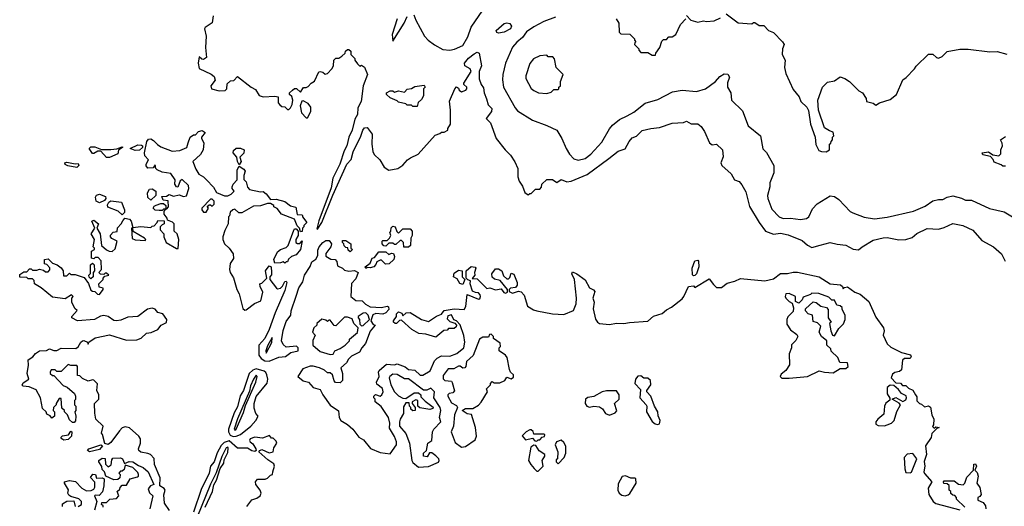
# Model space of a CAD drawing. Extents: x 2239805 to 2396427, y 665731 to 772158.
# Tile 52 of 256: x 2313715 to 2320626, y 679512 to 682930. Entities that reach past the tile are written whole.
import ezdxf

# ---------------------------------------------------------------- set-up
doc = ezdxf.new("R2010")
doc.units = 0

msp = doc.modelspace()

# ---------------------------------------------------------------- linework, layer by layer
at = {"layer": '0CON05XD'}
for points in [[(2316482.5, 682965), (2316496.4, 682926.4), (2316556.7, 682815), (2316582.5, 682785), (2316626.2, 682753.8), (2316685, 682720), (2316735, 682716.2), (2316767.7, 682722.3), (2316825, 682747.5), (2316859.5, 682810.5), (2316885, 682876.2), (2316965, 682996.7)], [(2318675, 682970), (2318758.3, 682908.3), (2318855, 682900), (2318865, 682910), (2318875, 682910), (2318905, 682890), (2318938.3, 682888.3), (2318970, 682855), (2319005, 682840), (2319070, 682775), (2319080, 682755), (2319070, 682725), (2319067.5, 682685), (2319087.5, 682645), (2319082.5, 682595), (2319093, 682553), (2319145, 682440), (2319187, 682387), (2319197.5, 682355), (2319240, 682315), (2319251.7, 682291.7), (2319267, 682197), (2319297.5, 682105), (2319303, 682053), (2319325, 682010), (2319343, 682003), (2319375, 682002.5), (2319400, 682015), (2319400, 682055), (2319408.3, 682061.7), (2319410, 682075), (2319420, 682085), (2319420, 682105), (2319430, 682115), (2319425, 682140), (2319398.3, 682148.3), (2319365, 682170), (2319322.5, 682295), (2319317.5, 682365), (2319350, 682455), (2319385, 682490), (2319435, 682500), (2319475, 682527.5), (2319506.7, 682516.7), (2319540, 682495), (2319605, 682430), (2319630, 682415), (2319657, 682377), (2319660, 682355), (2319705, 682343.3), (2319725, 682330), (2319750, 682345), (2319825, 682368.8), (2319870, 682405), (2319913.6, 682506.4), (2319936.4, 682523.6), (2319996.4, 682583.6), (2320007, 682603), (2320095, 682687.5), (2320125, 682687.5), (2320150, 682665), (2320165, 682660), (2320189.3, 682670.7), (2320225, 682707.5), (2320315, 682722.5), (2320373, 682723), (2320525, 682703.3), (2320575, 682707.5), (2320645, 682687.5)], [(2315072.7, 682957.3), (2315065, 682908.8), (2315016.7, 682875), (2315012, 682865), (2315024, 682815), (2315018.8, 682735), (2315026, 682664), (2315005, 682650), (2314993, 682653), (2314975, 682670), (2314968, 682625), (2314975, 682586.7), (2315058.3, 682548.3), (2315080.7, 682530.7), (2315086.7, 682505), (2315056.7, 682465), (2315062.5, 682445), (2315115, 682430), (2315157, 682433), (2315170, 682445), (2315171.7, 682478.3), (2315195, 682500), (2315218.3, 682501.7), (2315245, 682530), (2315340, 682455), (2315369.3, 682439.3), (2315395, 682397.5), (2315425, 682388.8), (2315505, 682392.5), (2315528.3, 682388.3), (2315530, 682345), (2315540.7, 682330.7), (2315555, 682320), (2315577, 682317), (2315595, 682300), (2315605, 682300), (2315615, 682310), (2315626.4, 682333.6), (2315632.5, 682365), (2315625, 682390), (2315610, 682405), (2315610, 682415), (2315630, 682435), (2315645, 682447.5), (2315657, 682447), (2315685, 682420), (2315707, 682453), (2315725, 682452.5), (2315740, 682460), (2315760, 682485), (2315785, 682497.5), (2315815, 682562.5), (2315825, 682566.7), (2315841.7, 682561.7), (2315858.3, 682548.3), (2315875, 682552.5), (2315906.4, 682583.6), (2315917.5, 682605), (2315920, 682645), (2315935, 682660), (2315955, 682660), (2315976.4, 682673.6), (2316000, 682695), (2316001.7, 682708.3), (2316015, 682720), (2316025, 682720), (2316038.3, 682708.3), (2316040, 682685), (2316067.5, 682657.5), (2316067.5, 682645), (2316085, 682620), (2316103, 682603), (2316115, 682610), (2316135, 682597.5), (2316156.7, 682545), (2316126.7, 682465), (2316111.4, 682355), (2316088.3, 682311.7), (2316085.3, 682265), (2316068.2, 682231.8), (2316049.4, 682155), (2316025.3, 682105), (2316010.2, 682045), (2315992.2, 682007.8), (2315963.2, 681915), (2315913.9, 681816.1), (2315901.4, 681748.6), (2315815, 681518.1), (2315800, 681460), (2315805, 681458.8), (2315835, 681506), (2315912, 681698), (2316011.8, 681915), (2316041.4, 681948.6), (2316055, 682001.4), (2316109.1, 682110.9), (2316123.1, 682155), (2316135, 682170), (2316153, 682173), (2316190, 682125), (2316187.5, 682055), (2316193.6, 682003.6), (2316203.6, 681983.6), (2316242.5, 681945), (2316273.6, 681893.6), (2316307, 681873), (2316370, 681885), (2316405, 681907.5), (2316437.5, 681945), (2316459.3, 681960.7), (2316512.5, 681985), (2316631.7, 682118.3), (2316665, 682130), (2316675, 682140), (2316695, 682140), (2316720, 682155), (2316720, 682165), (2316740, 682195), (2316740, 682295), (2316733, 682357), (2316770, 682445), (2316781.7, 682458.3), (2316795, 682450), (2316800, 682435), (2316815, 682422.5), (2316847.5, 682435), (2316852.5, 682445), (2316852.5, 682455), (2316832.5, 682475), (2316832.5, 682485), (2316883.3, 682565), (2316877.5, 682585), (2316838.8, 682605), (2316837.1, 682625), (2316865, 682659.4), (2316905, 682690.6), (2316925, 682700.8), (2316941.2, 682695), (2316956.2, 682605), (2316940, 682565), (2316940, 682515), (2316953.8, 682475), (2316971.7, 682451.7), (2316974.2, 682415), (2316992.5, 682375), (2317002.3, 682332.3), (2317029.2, 682305), (2317025.8, 682285), (2316990, 682235), (2317020, 682205), (2317060, 682095), (2317122.5, 682015), (2317159.3, 681979.3), (2317190.7, 681930.7), (2317212.5, 681885), (2317212.5, 681825), (2317220, 681795), (2317245, 681760), (2317260, 681715), (2317285, 681700), (2317295, 681710), (2317305, 681710), (2317335, 681740), (2317365, 681740), (2317377, 681753), (2317380, 681775), (2317415, 681807.5), (2317455, 681806.7), (2317485, 681787.5), (2317515, 681806.7), (2317555, 681790), (2317585, 681796.7), (2317698.3, 681841.7), (2317850, 681955), (2317915, 682006.7), (2317965, 682022.5), (2317993.3, 682075), (2318015, 682100), (2318045, 682112.5), (2318085, 682152.5), (2318145, 682166.7), (2318205, 682172.5), (2318295, 682203.3), (2318375, 682208.8), (2318395, 682216.7), (2318428.3, 682198.3), (2318475, 682197.5), (2318499.3, 682179.3), (2318522.5, 682145), (2318557.5, 682065), (2318575, 682050), (2318605, 682056.7), (2318648.8, 682015), (2318653.9, 681966.1), (2318637.5, 681925), (2318642.5, 681905), (2318708, 681848), (2318732.5, 681805), (2318765, 681793.3), (2318785, 681770), (2318810.9, 681720.9), (2318838.8, 681618.8), (2318906, 681505), (2318950, 681445), (2319005, 681424), (2319055, 681430), (2319108.8, 681418.8), (2319208.3, 681378.3), (2319245, 681346.7), (2319275, 681330), (2319334, 681346), (2319405, 681364), (2319452.3, 681352.3), (2319515, 681346.7), (2319565, 681317.5), (2319603, 681313), (2319627.5, 681335), (2319705, 681381.2), (2319775, 681398), (2319805, 681401.2), (2319885, 681383.8), (2319935, 681386), (2319979.7, 681400.3), (2320011.7, 681428.3), (2320085, 681463.8), (2320165, 681458), (2320205, 681469.2), (2320265, 681497.5), (2320335.4, 681485.4), (2320405, 681452.5), (2320468.3, 681378.3), (2320550, 681335), (2320606.4, 681286.4), (2320631.9, 681235)], [(2316363.5, 682935), (2316329.1, 682825), (2316335, 682780), (2316414, 682906), (2316435, 682952.5)], [(2317075, 682836), (2317065, 682838.8), (2317060, 682855), (2317115, 682902.2), (2317135, 682908.1), (2317155, 682902.2), (2317167.1, 682885), (2317160, 682865), (2317115, 682843.1), (2317075, 682836)], [(2317475, 682948.2), (2317395, 682916.9), (2317325, 682878.9), (2317271.4, 682845), (2317244.2, 682805), (2317205, 682772.5), (2317175, 682736), (2317125.6, 682624.4), (2317105.7, 682544.3), (2317103.2, 682506.8), (2317110, 682455), (2317191.7, 682311.7), (2317210.3, 682290.3), (2317314.4, 682224.4), (2317415, 682187.5), (2317485, 682153.8), (2317520.8, 682095), (2317550, 682025), (2317574.2, 681985), (2317603.7, 681953.7), (2317635, 681942.7), (2317685, 681954.6), (2317724.5, 681985), (2317800.5, 682069.5), (2317855, 682164.4), (2317875, 682188.8), (2317925, 682229.1), (2317978, 682255), (2318025, 682280.5), (2318105, 682344.5), (2318195, 682368.5), (2318297, 682423), (2318365, 682434.4), (2318464.6, 682424.6), (2318530, 682445), (2318600, 682495), (2318630, 682530), (2318660.9, 682549.1), (2318685, 682547.8), (2318697.8, 682525), (2318682.8, 682487.2), (2318684.4, 682455), (2318706.7, 682415), (2318711.2, 682365), (2318788.8, 682288.8), (2318827.5, 682185), (2318914, 682114), (2318932.3, 682022.3), (2318957, 681997), (2319007.5, 681905), (2319007.5, 681855), (2318980, 681785), (2318980, 681755), (2318964, 681695), (2318966, 681675), (2318995, 681598.8), (2319045.4, 681545.4), (2319075, 681533.8), (2319125, 681536.7), (2319195, 681526.9), (2319237.3, 681532.7), (2319253.3, 681545), (2319279.3, 681600.7), (2319312.3, 681637.7), (2319405, 681692.5), (2319435, 681687.5), (2319465, 681667.5), (2319543.6, 681583.6), (2319563, 681573), (2319643.6, 681543.6), (2319715, 681531.4), (2319805, 681543.1), (2319990, 681585), (2320070.7, 681619.3), (2320125, 681657.5), (2320165, 681667.5), (2320195, 681667.5), (2320225, 681682.5), (2320265, 681692.5), (2320325, 681677.5), (2320355, 681662.5), (2320395, 681662.5), (2320523, 681603), (2320625, 681580), (2320720, 681525)], [(2317902.5, 682935), (2317920, 682905), (2317921.7, 682841.7), (2317935, 682830), (2317998.3, 682828.3), (2318030, 682795), (2318030, 682785), (2318040, 682775), (2318031.7, 682768.3), (2318030, 682755), (2318060, 682725), (2318060, 682715), (2318075, 682700), (2318125, 682700), (2318155, 682680), (2318178.3, 682681.7), (2318180, 682695), (2318207.5, 682735), (2318221.7, 682778.3), (2318235, 682790), (2318255, 682790), (2318271.7, 682808.3), (2318295, 682810), (2318320, 682825), (2318353, 682897), (2318390, 682935)], [(2318395, 682960), (2318426.4, 682926.4), (2318475, 682912), (2318515, 682921.2), (2318535, 682916.2), (2318589.3, 682920.7), (2318635, 682942.5)], [(2317415, 682412.5), (2317445, 682420), (2317465, 682440), (2317495, 682440), (2317500, 682445), (2317500, 682455), (2317510, 682465), (2317510, 682495), (2317530, 682545), (2317480, 682595), (2317470, 682655), (2317458.3, 682668.3), (2317425, 682670), (2317415, 682680), (2317365, 682676.7), (2317322.5, 682655), (2317295, 682622.5), (2317266.7, 682535), (2317267, 682517), (2317305, 682447.5), (2317325, 682432.5), (2317357, 682417), (2317415, 682412.5)], [(2316505, 682320), (2316475, 682320), (2316465, 682330), (2316435, 682330), (2316425, 682340), (2316375, 682350), (2316365, 682360), (2316315, 682380), (2316290, 682405), (2316290, 682415), (2316315, 682430), (2316335, 682430), (2316345, 682420), (2316375, 682430), (2316415, 682420), (2316435, 682442.5), (2316465, 682446.7), (2316488.3, 682461.7), (2316555, 682470), (2316560, 682455), (2316550, 682445), (2316550, 682395), (2316535, 682370), (2316511.7, 682348.3), (2316505, 682320)], [(2315735, 682240), (2315757.5, 682285), (2315757.5, 682315), (2315740.7, 682340.7), (2315705, 682360), (2315695, 682357.5), (2315683.3, 682325), (2315693.3, 682275), (2315725, 682240), (2315735, 682240)], [(2313775.8, 680504.2), (2313775, 680540), (2313808, 680562), (2313825, 680586.2), (2313855, 680603.8), (2313904.2, 680605.8), (2313925, 680618), (2313955, 680606.2), (2313975, 680606.2), (2314006.4, 680623.6), (2314109.3, 680620.7), (2314125, 680632.5), (2314143.9, 680666.1), (2314155, 680673.3), (2314166.1, 680676.1), (2314190, 680665), (2314195, 680650), (2314200, 680665), (2314245, 680696.2), (2314345, 680716), (2314465, 680680), (2314538.3, 680681.7), (2314567.3, 680692.7), (2314605, 680727.5), (2314637, 680733), (2314685, 680753.3), (2314707.5, 680785), (2314746.4, 680803.6), (2314748.8, 680825), (2314720, 680865), (2314685, 680873.8), (2314665, 680896.2), (2314645, 680904.3), (2314612.5, 680897.5), (2314545, 680846.2), (2314475, 680840.8), (2314425, 680818.6), (2314394.3, 680814.3), (2314375, 680816), (2314335, 680844.3), (2314305, 680852.5), (2314282.3, 680847.7), (2314240, 680825), (2314120, 680815), (2314080, 680835), (2314080, 680845), (2314118.3, 680888.3), (2314101.7, 680901.7), (2314080, 680945), (2314080, 680975), (2314090, 680985), (2314078.3, 680998.3), (2314035, 680970), (2313945, 680981.2), (2313865, 681046.7), (2313820, 681075), (2313817, 681097), (2313805, 681110), (2313775, 681110), (2313765, 681120), (2313715, 681122.5), (2313715, 681140), (2313745, 681160), (2313765, 681160), (2313785, 681180), (2313795, 681180), (2313805, 681170), (2313835, 681170), (2313855, 681177.5), (2313881.7, 681171.7), (2313895, 681160), (2313915, 681160), (2313927, 681173), (2313927, 681187), (2313905, 681210), (2313890, 681215), (2313890, 681245), (2313915, 681250), (2313945, 681220), (2313978.3, 681208.3), (2314006.4, 681186.4), (2314020, 681165), (2314021.7, 681131.7), (2314045, 681130), (2314065, 681150), (2314075, 681140), (2314105, 681140), (2314168.3, 681118.3), (2314197, 681077), (2314215, 681030), (2314225, 681022.5), (2314241.7, 681021.7), (2314261.7, 681001.7), (2314275, 681000), (2314300, 681035), (2314300, 681045), (2314271.7, 681051.7), (2314270, 681075), (2314300, 681105), (2314300, 681115), (2314311.7, 681128.3), (2314340, 681135), (2314325, 681150), (2314315, 681150), (2314305, 681140), (2314281.7, 681141.7), (2314270, 681155), (2314290, 681175), (2314287, 681237), (2314265, 681260), (2314245, 681260), (2314235, 681250), (2314220, 681255), (2314220, 681305), (2314240, 681315), (2314240, 681325), (2314230, 681335), (2314240, 681385), (2314216.7, 681425), (2314242.5, 681465), (2314222.5, 681515), (2314235, 681522.5), (2314267.5, 681495), (2314257.5, 681465), (2314280, 681425), (2314290, 681345), (2314325, 681312.5), (2314343, 681303), (2314365, 681302.5), (2314385, 681320), (2314400, 681375), (2314362, 681392), (2314352.5, 681405), (2314353, 681417), (2314371.7, 681438.3), (2314398.3, 681441.7), (2314401.7, 681468.3), (2314427.5, 681495), (2314438.3, 681518.3), (2314453, 681537), (2314485, 681530), (2314496.7, 681515), (2314510, 681470), (2314565, 681476.7), (2314635, 681470), (2314645, 681480), (2314658.3, 681481.7), (2314680, 681505), (2314685, 681520), (2314728.3, 681518.3), (2314730, 681495), (2314715, 681490), (2314700, 681475), (2314700, 681455), (2314727, 681427), (2314727.5, 681405), (2314742.5, 681365), (2314815, 681322.5), (2314826.7, 681323.3), (2314832.5, 681385), (2314820, 681425), (2314800, 681445), (2314800, 681495), (2314788.3, 681508.3), (2314751.7, 681521.7), (2314750, 681535), (2314730, 681565), (2314730, 681585), (2314740, 681600), (2314725, 681600), (2314715, 681590), (2314695, 681590), (2314665, 681592.5), (2314652.5, 681605), (2314660, 681620), (2314673, 681627), (2314705, 681640), (2314725, 681640), (2314740, 681625), (2314740, 681600), (2314748.3, 681601.7), (2314760, 681615), (2314757, 681657), (2314721.7, 681661.7), (2314712.5, 681687.5), (2314745, 681690), (2314765, 681702.5), (2314795, 681691.2), (2314835, 681700), (2314865, 681688.8), (2314885, 681693.3), (2314903.3, 681745), (2314900, 681765), (2314855, 681806.7), (2314842.5, 681797.5), (2314826.1, 681753.9), (2314815, 681756.7), (2314803.3, 681775), (2314806.2, 681805), (2314775, 681850), (2314715, 681860), (2314680, 681875), (2314670, 681885), (2314665, 681910), (2314651.7, 681888.3), (2314615, 681887.5), (2314603, 681903), (2314602.5, 681915), (2314620, 681945), (2314593, 681973), (2314590, 681995), (2314607.5, 682075), (2314618.3, 682091.7), (2314635, 682092.5), (2314655, 682082.5), (2314682.3, 682052.3), (2314706.4, 682036.4), (2314785, 682006), (2314839.3, 682010.7), (2314888.3, 682031.7), (2314897.5, 682065), (2314912.5, 682105), (2314935, 682120), (2314948.3, 682121.7), (2314970, 682145), (2314995, 682152.5), (2315017, 682137), (2314990, 682105), (2314990, 682095), (2315007.5, 682065), (2315003.8, 682015), (2314985, 681982.5), (2314930, 681935), (2314950.5, 681880.5), (2314973.3, 681845), (2315005, 681826.2), (2315026.7, 681805), (2315075, 681752.5), (2315096.4, 681716.4), (2315153.6, 681693.6), (2315175, 681693.3), (2315200, 681705), (2315220, 681725), (2315207.5, 681745), (2315207, 681757), (2315213.8, 681775), (2315242.5, 681805), (2315242.5, 681875), (2315255, 681900), (2315289.3, 681879.3), (2315297, 681867), (2315287.5, 681835), (2315288.3, 681808.3), (2315305, 681790), (2315313, 681753), (2315327.5, 681737.5), (2315405, 681720), (2315425, 681722.5), (2315445, 681707.5), (2315475, 681667.5), (2315515, 681668.8), (2315575, 681653.3), (2315615, 681622.5), (2315653, 681613), (2315661.7, 681561.7), (2315695, 681560), (2315700, 681555), (2315700, 681545), (2315730, 681505), (2315710, 681485), (2315710, 681475), (2315700, 681465), (2315698.3, 681441.7), (2315685, 681440), (2315680, 681465), (2315661.7, 681481.7), (2315645, 681530), (2315552.5, 681565), (2315523, 681603), (2315500, 681615), (2315500, 681625), (2315475, 681640), (2315455, 681640), (2315405, 681623.3), (2315355, 681620), (2315275, 681573.3), (2315253, 681573), (2315225, 681600), (2315210, 681595), (2315191.7, 681578.3), (2315187.5, 681552.5), (2315180, 681545), (2315177.5, 681495), (2315155, 681450), (2315141.2, 681405), (2315141.2, 681385), (2315153.3, 681355), (2315186.2, 681325), (2315213.8, 681285), (2315216.4, 681253.6), (2315193, 681217), (2315187.5, 681175), (2315192.5, 681155), (2315216.4, 681116.4), (2315238, 681035), (2315256.7, 681005), (2315281.7, 680901.7), (2315295, 680890), (2315305, 680892.5), (2315363.9, 680936.1), (2315407.5, 680955), (2315421.2, 681015), (2315402.5, 681055), (2315400, 681075), (2315415, 681080), (2315450, 681115), (2315440, 681165), (2315465, 681200), (2315480, 681195), (2315482.5, 681155), (2315481.7, 681138.3), (2315470, 681125), (2315470, 681105), (2315517.5, 681045), (2315525, 681040), (2315545, 681043.3), (2315560.7, 681059.3), (2315575, 681090), (2315585, 681093.3), (2315589.2, 681085), (2315575, 681026.7), (2315508.1, 680871.9), (2315465, 680753.1), (2315435, 680691.9), (2315393.8, 680645), (2315393.6, 680573.7), (2315410, 680550), (2315435.9, 680534.1), (2315465, 680531.5), (2315535, 680558.8), (2315580, 680565), (2315618.3, 680591.7), (2315670, 680605), (2315670, 680625), (2315657, 680637), (2315585, 680630), (2315565, 680647.5), (2315552.9, 680675), (2315565, 680746.7), (2315585, 680811.2), (2315617.5, 680855), (2315620.8, 680885), (2315655, 680988.8), (2315675, 681045.7), (2315701.3, 681088.7), (2315715, 681136.2), (2315753.8, 681196.2), (2315765, 681230), (2315793, 681247), (2315807, 681273), (2315808.3, 681311.7), (2315817.5, 681335), (2315842.5, 681365), (2315865, 681380), (2315888.3, 681378.3), (2315902.5, 681355), (2315900, 681335), (2315863, 681287), (2315865, 681270), (2315898.3, 681248.3), (2315930, 681245), (2315941.7, 681231.7), (2315945, 681200), (2315980, 681185), (2315995, 681170), (2316025, 681162.5), (2316065, 681167.5), (2316090, 681155), (2316075, 681110), (2316043.3, 681076.7), (2316040, 680985), (2316075, 680957.5), (2316120, 680955), (2316141.2, 680931.2), (2316175, 680913.3), (2316255, 680908.8), (2316295, 680918.8), (2316303.6, 680913.6), (2316306.7, 680893.3), (2316285, 680870), (2316265, 680862.5), (2316215, 680866.7), (2316193.3, 680856.7), (2316180, 680815), (2316195, 680790), (2316210, 680785), (2316175, 680742.5), (2316143.3, 680655), (2316116.7, 680625), (2316100, 680595), (2316045, 680567.5), (2316022.5, 680545), (2316009.3, 680520.7), (2315970, 680485), (2315980, 680445), (2315980, 680395), (2315965, 680380), (2315931.7, 680381.7), (2315922.5, 680392.5), (2315910, 680435), (2315895, 680450), (2315875, 680450), (2315855, 680467.5), (2315820, 680485), (2315776.1, 680496.1), (2315755, 680496.7), (2315701.7, 680478.3), (2315667.5, 680425), (2315705, 680393.3), (2315743, 680383), (2315775, 680347.5), (2315825, 680332.5), (2315843.3, 680295), (2315895, 680222.5), (2315953.6, 680183.6), (2315958, 680135), (2315968.8, 680115), (2316015, 680087.5), (2316054.5, 680054.5), (2316095, 679998), (2316127.9, 679977.9), (2316177.3, 679917.3), (2316245, 679890), (2316315, 679880), (2316360, 679945), (2316360, 679965), (2316345, 680002.5), (2316311.2, 680061.2), (2316313.8, 680095), (2316303.3, 680135), (2316253, 680213), (2316210, 680245), (2316210, 680265), (2316200, 680275), (2316200, 680285), (2316211.7, 680298.3), (2316245, 680286.7), (2316256.2, 680295), (2316265.7, 680315), (2316260.5, 680340.5), (2316220.7, 680370.7), (2316220, 680385), (2316237.5, 680425), (2316233.3, 680455), (2316237.5, 680465), (2316290.5, 680509.5), (2316345, 680506.7), (2316365, 680513.3), (2316420.7, 680490.7), (2316445, 680472.5), (2316487.7, 680467.7), (2316525, 680433.3), (2316545, 680433.3), (2316596.4, 680463.6), (2316626.7, 680535), (2316645, 680552.5), (2316675, 680570), (2316735, 680567.5), (2316783.6, 680586.4), (2316832.5, 680625), (2316840, 680665), (2316831.7, 680711.7), (2316807, 680787), (2316780, 680815), (2316761.7, 680821.7), (2316745, 680857.5), (2316720.7, 680849.3), (2316715, 680830), (2316735, 680810), (2316768.3, 680798.3), (2316780, 680785), (2316778.3, 680771.7), (2316765, 680760), (2316725, 680760), (2316715, 680750), (2316693.3, 680746.7), (2316635, 680700), (2316565, 680720), (2316516.1, 680726.1), (2316467.5, 680755), (2316395, 680820), (2316381.7, 680818.3), (2316360, 680795), (2316350, 680795), (2316340, 680805), (2316340, 680815), (2316360, 680845)], [(2320635, 681900), (2320615, 681900), (2320605, 681910), (2320555, 681930), (2320548.3, 681948.3), (2320528.3, 681968.3), (2320475, 681980), (2320470, 681995), (2320515, 682002.5), (2320545, 681980), (2320587, 681973), (2320601.7, 681988.3), (2320602.5, 682015), (2320612.5, 682045), (2320611.7, 682061.7), (2320600, 682085), (2320635, 682110)], [(2314345, 681962.5), (2314325, 681962.5), (2314285, 682007.5), (2314263, 682007), (2314235, 681990), (2314225, 681990), (2314202.5, 682025), (2314213.9, 682036.1), (2314243.6, 682036.4), (2314289.3, 682019.3), (2314355, 682018), (2314397.5, 682022.5), (2314435, 682037.5), (2314440, 682035), (2314407.5, 682012.5), (2314403, 681987), (2314345, 681962.5)], [(2314525, 682010), (2314490, 682025), (2314545, 682050), (2314569.3, 682049.3), (2314577.5, 682045), (2314577, 682033), (2314555, 682012.5), (2314525, 682010)], [(2315255, 681910), (2315243, 681933), (2315240, 681965), (2315212.5, 681995), (2315215, 682010), (2315235, 682027.5), (2315265, 682027.5), (2315290, 682015), (2315288.3, 681991.7), (2315260, 681965), (2315270, 681935), (2315255, 681910)], [(2314115, 681892.5), (2314053.6, 681903.6), (2314035, 681912.5), (2314032.5, 681925), (2314045, 681930), (2314105, 681916.7), (2314125, 681920), (2314130, 681905), (2314115, 681892.5)], [(2314635, 681662.5), (2314615, 681680), (2314613, 681713), (2314625, 681740), (2314645, 681742.5), (2314670, 681725), (2314670, 681695), (2314635, 681662.5)], [(2314275, 681643.3), (2314252.5, 681655), (2314246.4, 681683.6), (2314255, 681697.5), (2314275, 681703.8), (2314318.3, 681688.3), (2314320, 681675), (2314309.3, 681660.7), (2314275, 681643.3)], [(2314435, 681560), (2314406.1, 681586.1), (2314333.3, 681613.3), (2314330.7, 681629.3), (2314340.7, 681649.3), (2314355, 681657.5), (2314429.3, 681649.3), (2314451.2, 681595), (2314450, 681575), (2314435, 681560)], [(2315025, 681577.5), (2315040, 681605), (2315031.7, 681618.3), (2315045, 681630), (2315055, 681630), (2315065, 681620), (2315080, 681635), (2315080, 681655), (2315065, 681670), (2315055, 681670), (2314992.5, 681605), (2314992.5, 681595), (2315005, 681577.5), (2315025, 681577.5)], [(2314595, 681380), (2314600, 681385), (2314590, 681395), (2314511.7, 681441.7), (2314510, 681470), (2314500, 681465), (2314505, 681392.5), (2314525, 681383.3), (2314595, 681380)], [(2315575, 681220), (2315565, 681230), (2315545, 681222.5), (2315505, 681220), (2315500, 681245), (2315525, 681300), (2315545, 681316.7), (2315585, 681330), (2315600, 681345), (2315638.3, 681451.7), (2315645, 681460), (2315655, 681460), (2315670, 681445), (2315670, 681415), (2315652.5, 681385), (2315652.5, 681365), (2315665, 681357.5), (2315681.7, 681358.3), (2315697.5, 681377.5), (2315686.4, 681315), (2315655, 681277.5), (2315623.9, 681266.1), (2315601.7, 681248.3), (2315595, 681230), (2315585, 681230), (2315575, 681220)], [(2316411.7, 681331.7), (2316410, 681365), (2316395, 681380), (2316385, 681380), (2316355, 681350), (2316345, 681350), (2316335, 681360), (2316305, 681360), (2316285, 681340), (2316271.7, 681341.7), (2316260, 681355), (2316260, 681375), (2316265, 681380), (2316295, 681380), (2316310, 681395), (2316320, 681415), (2316313, 681437), (2316320, 681445), (2316323, 681467), (2316335, 681480), (2316350, 681475), (2316361.7, 681441.7), (2316375, 681430), (2316405, 681460), (2316455, 681460), (2316470, 681445), (2316470, 681415), (2316460, 681395), (2316457.5, 681345), (2316445, 681332.5), (2316411.7, 681331.7)], [(2316035, 681300), (2316021.7, 681311.7), (2316018.3, 681328.3), (2316005, 681330), (2315991.7, 681341.7), (2315990, 681355), (2315980, 681365), (2315981.7, 681378.3), (2316005, 681380), (2316040, 681355), (2316040, 681325), (2316050, 681315), (2316035, 681300)], [(2316145, 681182.5), (2316140, 681195), (2316175, 681220), (2316190, 681255), (2316205, 681260), (2316235, 681300), (2316285, 681300), (2316305, 681280), (2316325, 681290), (2316338.3, 681288.3), (2316346.2, 681266.2), (2316341.2, 681245), (2316307.5, 681215), (2316282.3, 681212.3), (2316255, 681240), (2316245, 681240), (2316221.7, 681228.3), (2316215, 681210), (2316200, 681195), (2316175, 681187.5), (2316155, 681190), (2316145, 681182.5)], [(2314215, 681110), (2314201.7, 681121.7), (2314200, 681135), (2314211.7, 681148.3), (2314213, 681207), (2314225, 681220), (2314237, 681207), (2314240, 681165), (2314230, 681155), (2314230, 681125), (2314215, 681110)], [(2316360, 680845), (2316360, 680865), (2316375, 680877.5), (2316398.3, 680868.3), (2316405, 680850), (2316428.3, 680871.7), (2316455, 680873.3), (2316535, 680823.3), (2316585, 680810), (2316641.7, 680848.3), (2316675, 680862.5), (2316695, 680887.5), (2316765, 680900), (2316835, 680893.3), (2316846.7, 680915), (2316855, 681000), (2316935, 680967.5), (2316945, 680970), (2316950, 680985), (2316948.3, 680998.3), (2316935, 681012.5), (2316913.6, 681013.6), (2316893.6, 681023.6), (2316877.5, 681075), (2316880, 681095), (2316861.7, 681101.7), (2316850, 681115), (2316850, 681165), (2316885, 681197.5), (2316911.7, 681191.7), (2316917.5, 681185), (2316907.5, 681155), (2316910, 681135), (2316891.7, 681111.7), (2316925, 681110), (2316993, 681043), (2317015, 681047.5), (2317055, 681032.5), (2317095, 681040), (2317113.6, 681013.6), (2317125, 681010), (2317140, 681015), (2317140, 681035), (2317087.5, 681097.5), (2317048.3, 681108.3), (2317031.7, 681121.7), (2317030, 681145), (2317055, 681180), (2317075, 681180), (2317100, 681165), (2317111.7, 681131.7), (2317135, 681110), (2317145, 681110), (2317155, 681120), (2317165, 681150), (2317183, 681143), (2317207.1, 681085), (2317208, 681065), (2317195, 681050), (2317160, 681045), (2317150, 681035), (2317151.7, 681021.7), (2317175, 681010), (2317216.4, 681023.6), (2317235, 681018), (2317255.5, 680995.5), (2317278.9, 680918.9), (2317321.4, 680891.4), (2317345, 680884.2), (2317455, 680864.2), (2317535, 680859.2), (2317602.7, 680887.3), (2317622, 680935), (2317624.2, 680975), (2317609.2, 681105), (2317590, 681145), (2317595, 681160), (2317625.7, 681145.7), (2317685, 681103.3), (2317715, 681047.5), (2317743, 681033), (2317751.7, 681021.7), (2317737.5, 680975), (2317748, 680945), (2317739.5, 680899.5), (2317756.1, 680826.1), (2317770, 680805), (2317785, 680796.7), (2317855, 680790), (2317905, 680798.6), (2317955, 680795.6), (2317995, 680803.6), (2318125, 680812.5), (2318165, 680846.9), (2318225, 680866.2), (2318255, 680892.5), (2318290.3, 680909.7), (2318365, 680970), (2318377.5, 680985), (2318410, 681055), (2318445, 681060), (2318455, 681050), (2318555, 681110), (2318585, 681070), (2318605, 681050), (2318641.7, 681048.3), (2318681.4, 681078.6), (2318735, 681093.8), (2318775, 681113.3), (2318945, 681096.7), (2319005, 681110), (2319055, 681148), (2319105, 681146.2), (2319144.2, 681155.8), (2319175, 681155.8), (2319327.5, 681125), (2319403.6, 681073.6), (2319477, 681067), (2319490, 681055), (2319495, 681040), (2319505, 681050), (2319525, 681052.5), (2319576.2, 681016.2), (2319615, 681001.2), (2319675, 680950), (2319725, 680840), (2319778.8, 680765), (2319783.3, 680745), (2319776.7, 680715), (2319803.6, 680653.6), (2319829.3, 680629.3), (2319905, 680593.3), (2319966.7, 680575), (2319972.5, 680565), (2319965, 680550), (2319925, 680550), (2319911.7, 680538.3), (2319905, 680470), (2319891.7, 680458.3), (2319858.3, 680451.7), (2319840.7, 680439.3), (2319832.5, 680415), (2319865, 680380), (2319897, 680377), (2319911.7, 680361.7), (2319935, 680360), (2319953, 680343), (2319985, 680327.5), (2320002.5, 680295), (2320011.7, 680281.7), (2320013, 680253), (2320030, 680235), (2320045, 680230), (2320065, 680210), (2320095, 680217.5), (2320108.3, 680208.3), (2320117.5, 680155), (2320132.5, 680125), (2320130, 680085), (2320121.7, 680071.7), (2320135, 680060), (2320145, 680070), (2320170, 680065), (2320151.7, 680058.3), (2320117, 680023), (2320112.5, 679995), (2320073.9, 679936.1), (2320081.2, 679875), (2320063.6, 679826.4), (2320067.5, 679795), (2320061.2, 679755), (2320065, 679742.5), (2320117.5, 679685), (2320090.7, 679639.3), (2320096.7, 679595), (2320125.8, 679545), (2320145, 679531.5), (2320315, 679487.5)], [(2318445, 681130), (2318438.3, 681138.3), (2318436.2, 681185), (2318453.9, 681236.1), (2318475, 681240), (2318480, 681235), (2318482.5, 681195), (2318466.7, 681145), (2318455, 681132.5), (2318445, 681130)], [(2316825, 681070), (2316805, 681077.5), (2316785, 681110), (2316760, 681125), (2316765, 681150), (2316795, 681170), (2316820, 681165), (2316820, 681125), (2316840, 681105), (2316825, 681070)], [(2319065, 680412.5), (2319115, 680413.3), (2319245, 680423.8), (2319327, 680463), (2319365, 680453.3), (2319425, 680450), (2319475, 680480), (2319515, 680480), (2319530, 680495), (2319525, 680520), (2319471.7, 680521.7), (2319458.3, 680558.3), (2319411.7, 680601.7), (2319408.3, 680618.3), (2319380, 680645), (2319380, 680675), (2319342.5, 680705), (2319327.5, 680735), (2319338.3, 680778.3), (2319315, 680800), (2319285, 680810), (2319280, 680855), (2319250, 680865), (2319230, 680885), (2319231.7, 680898.3), (2319285, 680947.5), (2319305, 680942.5), (2319338.3, 680918.3), (2319378.3, 680908.3), (2319390, 680895), (2319390, 680835), (2319410, 680805), (2319400, 680795), (2319407.5, 680745), (2319420, 680715), (2319435, 680710), (2319465, 680760), (2319497, 680793), (2319510, 680825), (2319510, 680855), (2319487.5, 680895), (2319487.5, 680907.5), (2319475, 680920), (2319450, 680925), (2319435, 680960), (2319415, 680960), (2319395, 680980), (2319325, 681007.5), (2319275, 681010), (2319265, 681000), (2319215, 680980), (2319208.3, 680961.7), (2319185, 680940), (2319161.7, 680951.7), (2319160, 680985), (2319115, 681007.5), (2319092.5, 681005), (2319087.5, 680985), (2319093, 680973), (2319115, 680950), (2319138.3, 680938.3), (2319147.5, 680905), (2319145, 680880), (2319106.4, 680843.6), (2319100, 680825), (2319100.7, 680790.7), (2319125, 680752.5), (2319169.3, 680719.3), (2319177.5, 680705), (2319163.6, 680676.4), (2319133.6, 680646.4), (2319133.3, 680625), (2319117, 680583), (2319117.5, 680505), (2319093, 680467), (2319060.7, 680439.3), (2319052.5, 680425), (2319065, 680412.5)], [(2315895, 680577.5), (2315915, 680580), (2315927, 680603), (2315965, 680620), (2316000, 680645), (2316030, 680675), (2316030, 680685), (2316087, 680733), (2316090, 680765), (2316060, 680795), (2316048.3, 680828.3), (2316015, 680840), (2315995, 680840), (2315935, 680780), (2315921.7, 680781.7), (2315895, 680820), (2315885, 680820), (2315875, 680810), (2315865, 680820), (2315835, 680827.5), (2315800, 680795), (2315800, 680785), (2315780, 680765), (2315770, 680735), (2315790, 680715), (2315773, 680677), (2315772.5, 680645), (2315825, 680600), (2315895, 680577.5)], [(2316115, 680780), (2316125, 680782.5), (2316170, 680825), (2316160, 680855), (2316145, 680870), (2316125, 680867.5), (2316090, 680845), (2316090, 680835), (2316100, 680825), (2316101.7, 680791.7), (2316115, 680780)], [(2315445, 680586.7), (2315485, 680662), (2315488, 680698), (2315455, 680638.8), (2315443.6, 680603.6), (2315445, 680586.7)], [(2316815, 679927.5), (2316845, 679932.5), (2316911.2, 679978.8), (2316920.8, 680005), (2316913.8, 680065), (2316887, 680157), (2316855, 680162.5), (2316820, 680185), (2316845, 680200), (2316895, 680200), (2316935, 680222.5), (2316955, 680242.5), (2316997.5, 680315), (2316991.7, 680338.3), (2317020, 680365), (2317020, 680375), (2317031.7, 680388.3), (2317045, 680380), (2317085, 680380), (2317120, 680395), (2317135, 680420), (2317165, 680407.5), (2317181.7, 680418.3), (2317180, 680435), (2317160, 680455), (2317153, 680473), (2317137.7, 680557.7), (2317125, 680573.3), (2317080, 680605), (2317080, 680625), (2317090, 680635), (2317087, 680657), (2317041.7, 680691.7), (2317040, 680705), (2317025, 680720), (2317011.7, 680718.3), (2317005, 680700), (2316965, 680700), (2316943.6, 680686.4), (2316898.3, 680571.7), (2316851.7, 680528.3), (2316846.7, 680493.3), (2316840, 680485), (2316825, 680482.5), (2316806.7, 680496.7), (2316795, 680497.5), (2316761.7, 680478.3), (2316723, 680477), (2316688.3, 680431.7), (2316688.3, 680408.3), (2316700, 680395), (2316745, 680390), (2316751.7, 680381.7), (2316767, 680323), (2316755, 680310), (2316730, 680305), (2316720, 680295), (2316720, 680285), (2316745, 680240), (2316780, 680220), (2316787.5, 680205), (2316767.5, 680155), (2316760, 680075), (2316743.3, 680035), (2316770.7, 679960.7), (2316815, 679927.5)], [(2314766.2, 679483.8), (2314732.5, 679535), (2314727.7, 679592.3), (2314735.8, 679625.8), (2314728.1, 679638.1), (2314698.8, 679655), (2314702, 679712), (2314660.8, 679805), (2314658.6, 679848.6), (2314633.3, 679875), (2314615, 679884.2), (2314565, 679892.5), (2314551.2, 679905), (2314548.8, 679915), (2314564, 679955), (2314562, 679985), (2314551.2, 680005), (2314485, 680063.3), (2314455, 680070), (2314435, 680063.3), (2314415, 680043.3), (2314355, 679960), (2314335, 679946.7), (2314313.3, 679953.3), (2314297, 680017), (2314290, 680025), (2314300, 680075), (2314250, 680125), (2314243, 680167), (2314240, 680235), (2314270, 680265), (2314270, 680295), (2314257.5, 680325), (2314261.7, 680371.7), (2314235, 680397.5), (2314225, 680400), (2314195, 680390), (2314155, 680410), (2314138.3, 680428.3), (2314121.7, 680431.7), (2314120, 680495), (2314115, 680500), (2314075, 680500), (2314055, 680507.5), (2314005, 680460), (2313975, 680460), (2313965, 680470), (2313935, 680470), (2313930, 680455), (2313930, 680445), (2313945, 680430), (2313955, 680430), (2314020.7, 680360.7), (2314048.3, 680348.3), (2314100, 680305), (2314107.5, 680285), (2314107, 680263), (2314100, 680255), (2314100, 680225), (2314110, 680215), (2314110, 680185), (2314102.5, 680175), (2314110, 680145), (2314107, 680113), (2314098.3, 680101.7), (2314085, 680100), (2314065, 680120), (2314050, 680155), (2314030, 680175), (2314030, 680185), (2314011.7, 680201.7), (2314005, 680270), (2313991.7, 680268.3), (2313970, 680235), (2313970, 680225), (2313953, 680207), (2313950, 680185), (2313960, 680175), (2313960, 680145), (2313941.7, 680131.7), (2313928.3, 680148.3), (2313905, 680160), (2313900, 680175), (2313875, 680200), (2313860, 680275), (2313829.5, 680329.5), (2313781.2, 680351.2), (2313740, 680355), (2313733, 680363), (2313740.5, 680379.5), (2313780, 680405), (2313767.5, 680445), (2313775.8, 680504.2)], [(2315213.1, 680003.1), (2315235, 680004.1), (2315264.3, 680015.7), (2315336.7, 680075), (2315372.5, 680115), (2315390, 680145), (2315372.5, 680165), (2315361.7, 680201.7), (2315361.2, 680235), (2315375, 680284.2), (2315452, 680378), (2315455.6, 680404.4), (2315450.8, 680435), (2315442.9, 680452.9), (2315431.8, 680461.8), (2315375, 680477.9), (2315351.2, 680468.8), (2315326.2, 680443.8), (2315285.8, 680325), (2315262.7, 680287.3), (2315245, 680211.1), (2315220.3, 680169.7), (2315180, 680055), (2315180, 680035), (2315192.2, 680012.2), (2315213.1, 680003.1)], [(2315225, 680045.8), (2315235, 680054.4), (2315285, 680172), (2315298.9, 680221.1), (2315373.3, 680385), (2315382.5, 680425), (2315375, 680432.5), (2315355, 680404), (2315335, 680358.1), (2315328.9, 680321.1), (2315245, 680127.1), (2315220.4, 680055), (2315225, 680045.8)], [(2316515, 679787.5), (2316585, 679792.5), (2316655, 679822.5), (2316660, 679835), (2316656.4, 679846.4), (2316635, 679867.5), (2316607, 679887), (2316591.7, 679888.3), (2316575, 679860), (2316550, 679865), (2316550, 679885), (2316570, 679905), (2316580, 679955), (2316607.5, 679975), (2316612.5, 680035), (2316622.5, 680055), (2316670, 680105), (2316662.5, 680135), (2316670, 680185), (2316666.4, 680206.4), (2316623, 680273), (2316627.5, 680315), (2316601.7, 680341.7), (2316571.7, 680328.3), (2316548.3, 680328.3), (2316445, 680407.5), (2316415, 680407.5), (2316365, 680438.8), (2316335, 680440), (2316312.5, 680425), (2316307.5, 680415), (2316320, 680365), (2316346.7, 680315), (2316375, 680287.5), (2316405, 680272.5), (2316425, 680270), (2316485, 680310), (2316515, 680310), (2316530, 680295), (2316531.7, 680281.7), (2316560.7, 680250.7), (2316617.5, 680207.5), (2316615, 680200), (2316595, 680192.5), (2316523, 680203), (2316510, 680215), (2316510, 680255), (2316495, 680260), (2316470, 680245), (2316470, 680235), (2316490, 680205), (2316490, 680185), (2316475, 680182.5), (2316460, 680195), (2316460, 680205), (2316450, 680215), (2316448.3, 680238.3), (2316425, 680240), (2316408.3, 680211.7), (2316410, 680165), (2316386.2, 680125), (2316381.2, 680105), (2316381.2, 680075), (2316425, 680022.5), (2316450, 679955), (2316467.5, 679835), (2316475, 679820), (2316515, 679787.5)], [(2318195, 680086.7), (2318205, 680092.5), (2318211.2, 680115), (2318197.3, 680147.3), (2318193.3, 680175), (2318170, 680215), (2318145, 680286.7), (2318117.5, 680315), (2318117.5, 680325), (2318144, 680365), (2318143.8, 680395), (2318125, 680413.3), (2318095, 680413.3), (2318075, 680427.5), (2318055, 680426.7), (2318036.7, 680405), (2318032.5, 680375), (2318071.7, 680331.7), (2318067.5, 680275), (2318113.3, 680225), (2318117.5, 680215), (2318113.8, 680175), (2318155, 680107.5), (2318175, 680091.2), (2318195, 680086.7)], [(2319785, 680076.7), (2319805, 680083.3), (2319833.6, 680096.4), (2319853.3, 680115), (2319871.9, 680178.1), (2319897.5, 680225), (2319887.5, 680237.5), (2319840, 680265), (2319865, 680277.5), (2319915, 680247.5), (2319935, 680260), (2319940, 680275), (2319938.3, 680288.3), (2319903.6, 680303.6), (2319883, 680333), (2319851.7, 680361.7), (2319825, 680363.3), (2319805, 680347.5), (2319802.9, 680302.9), (2319821.7, 680271.7), (2319821.7, 680258.3), (2319795, 680236.7), (2319784.2, 680215.8), (2319780.5, 680159.5), (2319737.5, 680125), (2319723.3, 680105), (2319725, 680090), (2319740.7, 680080.7), (2319785, 680076.7)], [(2317855, 680153.3), (2317895, 680167.5), (2317907, 680183), (2317890, 680235), (2317922.5, 680265), (2317922.5, 680295), (2317905, 680322.5), (2317835, 680322.5), (2317803.6, 680316.4), (2317745, 680283.3), (2317703.6, 680276.4), (2317687.5, 680265), (2317683.8, 680235), (2317696, 680216), (2317715, 680208.8), (2317745, 680216), (2317785, 680211.2), (2317805, 680196.7), (2317827.5, 680165), (2317855, 680153.3)], [(2314025, 679977.5), (2314010, 679985), (2314003.6, 679996.4), (2314015, 680007.5), (2314057, 680013), (2314075, 680040), (2314080, 680035), (2314077.5, 680005), (2314055, 679982.5), (2314025, 679977.5)], [(2315309.3, 679510.7), (2315345, 679557.5), (2315380.7, 679569.3), (2315402.5, 679585), (2315410, 679605), (2315403.3, 679625), (2315373.3, 679665), (2315370, 679685), (2315385, 679702.5), (2315437.5, 679702.5), (2315455, 679710), (2315475, 679730), (2315490, 679735), (2315492.5, 679755), (2315502.5, 679795), (2315500, 679810), (2315457.8, 679837.8), (2315393.8, 679895), (2315400, 679905), (2315415, 679911.1), (2315465, 679888.6), (2315493.3, 679895), (2315498.3, 679921.7), (2315520, 679955), (2315515, 679970), (2315495, 679990), (2315481.7, 679991.7), (2315468.3, 680008.3), (2315418.3, 679991.7), (2315365, 679998.6), (2315333, 679987), (2315328.8, 679975), (2315333.8, 679965), (2315351.4, 679951.4), (2315371.4, 679915), (2315373.8, 679905), (2315365, 679898), (2315345, 679901.9), (2315315, 679919.4), (2315245, 679921.4), (2315185, 679971.2), (2315149.7, 679960.3), (2315129.8, 679940.2), (2315102, 679888), (2315079.6, 679825), (2315055.4, 679794.6), (2315045.9, 679745), (2314988.9, 679631.1), (2314935, 679471.4)], [(2317345, 679970), (2317355, 679980), (2317365, 679980), (2317381.7, 679998.3), (2317398.3, 680001.7), (2317400, 680015), (2317395, 680020), (2317325, 680020), (2317318.3, 680038.3), (2317305, 680050), (2317295, 680050), (2317270, 680035), (2317243, 680007), (2317265, 679980), (2317315, 679990), (2317331.7, 679971.7), (2317345, 679970)], [(2314205, 679893.8), (2314190, 679905), (2314200, 679915), (2314285, 679943.3), (2314296.7, 679936.7), (2314275, 679912), (2314205, 679893.8)], [(2317355, 679760), (2317390, 679795), (2317382.5, 679835), (2317400, 679865), (2317400, 679875), (2317362.3, 679902.3), (2317338.3, 679938.3), (2317325, 679942.5), (2317303, 679927), (2317287.5, 679835), (2317302.5, 679805), (2317327, 679777), (2317345, 679760), (2317355, 679760)], [(2317495, 679810), (2317536.7, 679855), (2317548.8, 679885), (2317548.8, 679935), (2317535, 679960), (2317515, 679976.7), (2317482.5, 679965), (2317472.5, 679945), (2317492.5, 679895), (2317490, 679845), (2317481.7, 679838.3), (2317480, 679825), (2317495, 679810)], [(2315017.4, 679505), (2315068.8, 679615), (2315077, 679663), (2315097.5, 679695), (2315123.1, 679776.9), (2315148.4, 679815), (2315151.3, 679838.7), (2315175, 679891.2), (2315178.6, 679921.4), (2315175, 679927.1), (2315165, 679923.3), (2315135, 679862.9), (2315093, 679747), (2315055, 679668.6), (2314959.5, 679430.5)], [(2319965, 679747.5), (2319975, 679752.5), (2320012.5, 679845), (2319985, 679882.5), (2319945, 679877.5), (2319922.5, 679855), (2319927.5, 679775), (2319935, 679750), (2319965, 679747.5)], [(2314300, 679505), (2314300, 679515), (2314290, 679525), (2314291.7, 679538.3), (2314325, 679540), (2314348.3, 679561.7), (2314395, 679567.5), (2314410, 679585), (2314400, 679615), (2314418.3, 679631.7), (2314420, 679645), (2314435, 679660), (2314465, 679660), (2314490, 679705), (2314541.7, 679718.3), (2314550, 679725), (2314550, 679735), (2314545, 679750), (2314510, 679785), (2314455, 679800), (2314448.3, 679771.7), (2314435, 679760), (2314421.7, 679758.3), (2314410, 679745), (2314420, 679735), (2314418.3, 679711.7), (2314405, 679700), (2314375, 679697.5), (2314320, 679725), (2314310, 679755), (2314295, 679770), (2314291.7, 679791.7), (2314270, 679825), (2314270, 679835), (2314295, 679850), (2314315, 679847.5), (2314318.3, 679808.3), (2314335, 679790), (2314356.2, 679803.8), (2314360.7, 679839.3), (2314369.3, 679850.7), (2314423, 679853), (2314437.5, 679845), (2314451.7, 679811.7), (2314483.6, 679826.4), (2314510, 679825), (2314548.8, 679798.8), (2314582.5, 679785), (2314616.7, 679755), (2314657.5, 679665), (2314633.9, 679656.1), (2314617.5, 679635), (2314626.4, 679606.4), (2314648.8, 679585), (2314628.6, 679495)], [(2320350, 679505), (2320291.7, 679561.7), (2320290, 679575), (2320278.3, 679588.3), (2320265, 679590), (2320251.7, 679601.7), (2320250, 679615), (2320240, 679625), (2320238.3, 679658.3), (2320225, 679670), (2320201.7, 679671.7), (2320200, 679685), (2320205, 679690), (2320275, 679690), (2320305, 679667.5), (2320337, 679663), (2320350, 679675), (2320363.9, 679716.1), (2320410, 679765), (2320413, 679807), (2320425, 679810), (2320430, 679795), (2320420, 679765), (2320435, 679750), (2320443.3, 679725), (2320433.8, 679675), (2320453.8, 679645), (2320463.3, 679595), (2320455, 679580), (2320440, 679575), (2320440, 679555), (2320478.3, 679538.3), (2320493.3, 679515), (2320497.5, 679495)], [(2314125, 679510), (2314150, 679525), (2314150, 679545), (2314130, 679565), (2314075, 679580), (2314060.7, 679590.7), (2314052.5, 679605), (2314057, 679627), (2314030, 679675), (2314030, 679685), (2314065, 679692.5), (2314107, 679687), (2314150.7, 679640.7), (2314185, 679620), (2314217, 679623), (2314236.4, 679633.6), (2314243, 679647), (2314241.7, 679681.7), (2314212.5, 679715), (2314228.3, 679738.3), (2314246.4, 679736.4), (2314255, 679710), (2314295, 679712.5), (2314307.5, 679705), (2314306.7, 679655), (2314297, 679613), (2314271.7, 679588.3), (2314245, 679590), (2314240, 679585), (2314257.5, 679545), (2314240, 679485)], [(2317965, 679586.7), (2317985, 679593.8), (2317997.3, 679602.7), (2318042.5, 679675), (2318040, 679705), (2318035, 679710), (2318005, 679710), (2317966.4, 679726.4), (2317945, 679722.5), (2317915, 679670), (2317913.3, 679625), (2317922.5, 679605), (2317940.5, 679590.5), (2317965, 679586.7)], [(2314015, 679510), (2314015, 679530), (2314045, 679547.5), (2314095, 679550), (2314105, 679510)]]:
    msp.add_lwpolyline(points, dxfattribs=at)

doc.saveas('drawing.dxf')
